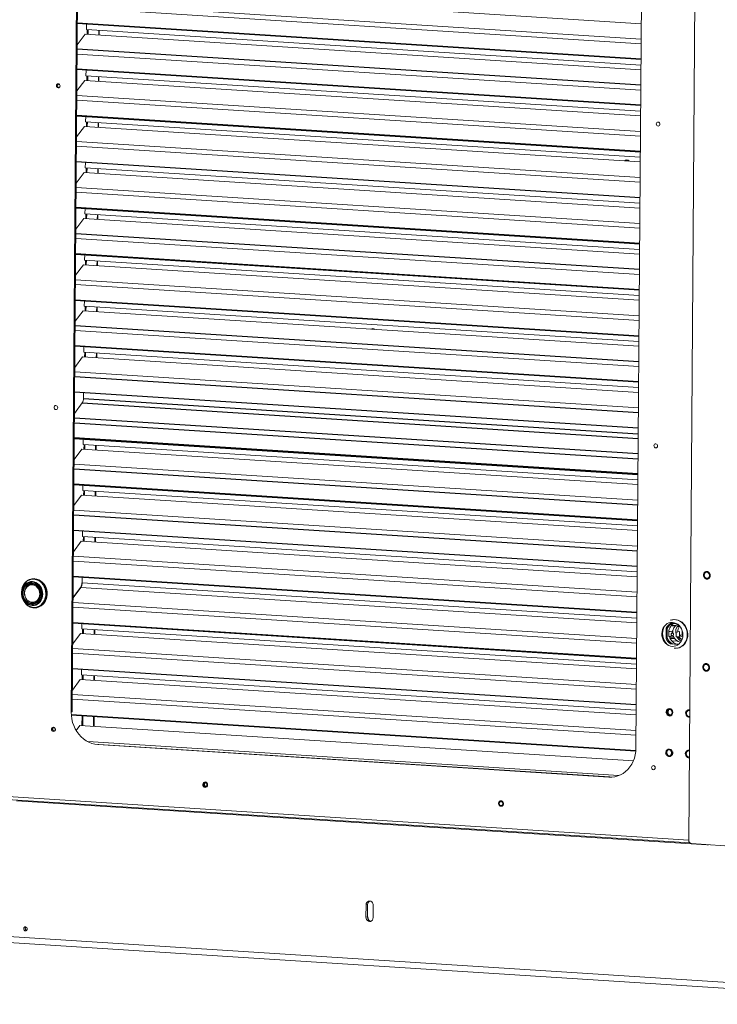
# Model space of a CAD drawing. Header units: millimetres. Extents: x -1472 to 1442, y -78 to 2620.
# Tile 50 of 102: x -140 to 538, y -77 to 880. Entities that reach past the tile are written whole.
import ezdxf

# ---------------------------------------------------------------- set-up
doc = ezdxf.new("R2010")
doc.units = ezdxf.units.MM

msp = doc.modelspace()

# ---------------------------------------------------------------- linework, layer by layer
at = {"color": 144, "linetype": 'Continuous', "lineweight": 18}
for p, q in [((520.22, 1431.54), (510.26, 82.43)), ((-90.13, 207.12), (-81.42, 1386.1)), ((-89.12, 207.29), (-80.42, 1386.27)), ((467.62, 1351.07), (458.91, 172.09)), ((-76.35, 910.62), (464.11, 876.14)), ((-84.07, 891.41), (463.97, 856.45)), ((464, 861.05), (-84.04, 896.01)), ((-84.18, 876.24), (463.85, 841.27)), ((-75.38, 875.67), (-75.42, 870.35)), ((-84.34, 855.63), (-76.68, 865.83)), ((-76.68, 865.83), (463.78, 831.35)), ((-75.42, 870.35), (463.81, 835.95)), ((-74.7, 870.3), (-74.73, 865.7)), ((-74.15, 870.27), (-74.18, 865.67)), ((-73.75, 870.24), (-73.79, 865.64)), ((-63.41, 864.98), (-63.38, 869.58)), ((-62.89, 869.55), (-62.92, 864.95)), ((-84.4, 846.62), (463.63, 811.66)), ((-84.51, 831.45), (463.52, 796.49)), ((-75.71, 830.89), (-75.75, 825.56)), ((-75.75, 825.56), (463.48, 791.16)), ((-75.03, 825.51), (-75.06, 820.92)), ((-74.48, 825.48), (-74.51, 820.88)), ((-74.08, 825.45), (-74.12, 820.86)), ((-63.74, 820.19), (-63.71, 824.79)), ((-63.22, 824.76), (-63.25, 820.16)), ((-84.67, 810.85), (-77.01, 821.04)), ((-77.01, 821.04), (463.45, 786.56)), ((463.34, 771.47), (-84.7, 806.43)), ((-84.73, 801.84), (463.3, 766.87)), ((-76.04, 786.1), (-76.08, 780.77)), ((-85, 766.06), (-77.34, 776.25)), ((-77.34, 776.25), (463.12, 741.78)), ((-76.08, 780.77), (463.15, 746.37)), ((-75.36, 780.72), (-75.39, 776.13)), ((-74.81, 780.69), (-74.84, 776.09)), ((-74.41, 780.66), (-74.45, 776.07)), ((-64.07, 775.41), (-64.04, 780)), ((-63.55, 779.97), (-63.58, 775.38)), ((-85.06, 757.05), (462.97, 722.09)), ((463.01, 726.68), (-85.03, 761.64)), ((-85.18, 741.87), (462.86, 706.91)), ((462.86, 707.27), (-85.17, 742.23)), ((-76.37, 741.31), (-76.41, 735.98)), ((-85.33, 721.27), (-77.67, 731.46)), ((-77.67, 731.46), (462.79, 696.99)), ((-76.41, 735.98), (462.82, 701.58)), ((-75.69, 735.94), (-75.72, 731.34)), ((-75.14, 735.9), (-75.18, 731.31)), ((-74.74, 735.88), (-74.78, 731.28)), ((-64.4, 730.62), (-64.37, 735.21)), ((-63.88, 735.18), (-63.91, 730.59)), ((-85.39, 712.26), (462.64, 677.3)), ((462.68, 681.89), (-85.36, 716.85)), ((-76.7, 696.52), (-76.74, 691.19)), ((-76.74, 691.19), (462.49, 656.8)), ((-76.02, 691.15), (-76.05, 686.55)), ((-75.47, 691.11), (-75.51, 686.52)), ((-75.08, 691.09), (-75.11, 686.49)), ((-64.74, 685.83), (-64.7, 690.43)), ((-64.21, 690.39), (-64.24, 685.8)), ((-85.66, 676.48), (-78, 686.68)), ((-78, 686.68), (462.46, 652.2)), ((-85.73, 667.47), (462.31, 632.51)), ((462.2, 617.7), (-85.83, 652.66)), ((-77.03, 651.73), (-77.07, 646.41)), ((-85.99, 631.69), (-78.33, 641.89)), ((-78.33, 641.89), (462.13, 607.41)), ((-77.07, 646.41), (462.16, 612.01)), ((-76.35, 646.36), (-76.38, 641.76)), ((-75.8, 646.33), (-75.84, 641.73)), ((-75.41, 646.3), (-75.44, 641.7)), ((-65.07, 641.04), (-65.03, 645.64)), ((-64.54, 645.61), (-64.57, 641.01)), ((-86.06, 622.68), (461.98, 587.72)), ((462.01, 592.32), (-86.02, 627.28)), ((461.87, 572.91), (-86.17, 607.87)), ((-77.36, 606.95), (-77.4, 601.62)), ((-86.32, 586.91), (-78.66, 597.1)), ((-78.66, 597.1), (461.8, 562.62)), ((-77.4, 601.62), (461.83, 567.22)), ((-76.68, 601.57), (-76.71, 596.98)), ((-76.13, 601.54), (-76.17, 596.94)), ((-75.74, 601.51), (-75.77, 596.92)), ((-65.4, 596.25), (-65.36, 600.85)), ((-64.87, 600.82), (-64.9, 596.22)), ((-86.39, 577.89), (461.65, 542.93)), ((-86.5, 562.72), (461.54, 527.76)), ((-77.69, 562.16), (-77.73, 556.83)), ((-77.73, 556.83), (461.5, 522.43)), ((-77.01, 556.78), (-77.05, 552.19)), ((-76.46, 556.75), (-76.5, 552.15)), ((-76.07, 556.72), (-76.1, 552.13)), ((-65.73, 551.47), (-65.69, 556.06)), ((-65.2, 556.03), (-65.23, 551.43)), ((-86.65, 542.12), (-78.99, 552.31)), ((-78.99, 552.31), (461.46, 517.84)), ((461.35, 502.74), (-86.68, 537.7)), ((461.21, 483.33), (-86.83, 518.29)), ((-86.83, 517.93), (461.21, 482.97)), ((-78.02, 517.37), (-78.06, 512.04)), ((-86.98, 497.33), (-79.32, 507.52)), ((-78.36, 472.58), (-78.39, 467.25)), ((-87.31, 452.54), (-79.65, 462.74)), ((-79.65, 462.74), (460.8, 428.26)), ((-78.39, 467.25), (460.84, 432.85)), ((-77.67, 467.21), (-77.71, 462.61)), ((-77.13, 467.17), (-77.16, 462.58)), ((-76.73, 467.15), (-76.76, 462.55)), ((-66.39, 461.89), (-66.36, 466.49)), ((-65.86, 466.45), (-65.9, 461.86)), ((460.69, 413.17), (-87.34, 448.13)), ((-78.69, 427.79), (-78.73, 422.47)), ((-78.73, 422.47), (460.51, 388.07)), ((-78, 422.42), (-78.04, 417.82)), ((-77.46, 422.39), (-77.49, 417.79)), ((-77.06, 422.36), (-77.09, 417.76)), ((-66.72, 417.1), (-66.69, 421.7)), ((-66.19, 421.67), (-66.23, 417.07)), ((-87.64, 407.75), (-79.98, 417.95)), ((-79.98, 417.95), (460.47, 383.47)), ((460.36, 368.38), (-87.68, 403.34)), ((460.22, 348.97), (-87.82, 383.93)), ((-87.82, 383.57), (460.22, 348.61)), ((-79.02, 383), (-79.06, 377.68)), ((-79.06, 377.68), (460.18, 343.28)), ((-78.33, 377.63), (-78.37, 373.04)), ((-77.79, 377.6), (-77.82, 373)), ((-77.39, 377.57), (-77.42, 372.98)), ((-67.05, 372.31), (-67.02, 376.91)), ((-66.52, 376.88), (-66.56, 372.28)), ((-87.97, 362.96), (-80.31, 373.16)), ((-80.31, 373.16), (460.14, 338.68)), ((460.03, 323.59), (-88.01, 358.55)), ((-88.04, 353.95), (460, 318.99)), ((-128.2, 336.51), (-128.76, 336.4)), ((459.89, 304.18), (-88.15, 339.14)), ((-79.35, 338.22), (-79.39, 332.89)), ((-134.03, 327.73), (-134.28, 327.69)), ((-125.48, 332.85), (-123.76, 332.74)), ((-123.04, 329.61), (-124.33, 329.39)), ((-121.52, 325.83), (-120.35, 325.75)), ((-121.48, 325.74), (-120.32, 325.66)), ((-120.61, 330.03), (-121.34, 329.9)), ((-119.01, 325.67), (-118.88, 325.66)), ((-118.98, 325.58), (-118.88, 325.57)), ((-118.86, 325.16), (-118.82, 327.02)), ((-80.64, 328.37), (459.81, 293.89)), ((-79.39, 332.89), (459.85, 298.49)), ((-122.99, 315.84), (-121.89, 315.77)), ((-121.51, 318.13), (-120.44, 318.06)), ((-120.08, 319.04), (-121.13, 319.1)), ((-121.05, 324.49), (-119.94, 324.42)), ((-120.91, 323.93), (-119.82, 323.86)), ((-120.9, 323.88), (-119.81, 323.81)), ((-120.82, 323.43), (-119.74, 323.36)), ((-120.82, 320.41), (-119.78, 320.34)), ((-120.81, 323.34), (-119.73, 323.27)), ((-120.8, 323.29), (-119.72, 323.22)), ((-120.74, 322.73), (-119.67, 322.66)), ((-119.01, 317.97), (-118.35, 317.93)), ((-118.08, 318.91), (-118.74, 318.95)), ((-118.5, 320.26), (-117.85, 320.22)), ((-118.43, 322.58), (-118.4, 322.58)), ((-124.25, 314.08), (-124.9, 314.57)), ((-124.66, 314.65), (-124.08, 314.06)), ((-124.04, 308.83), (-123.48, 308.91)), ((-123.58, 315.59), (-122.8, 315.07)), ((-121.94, 312.62), (-122.92, 312.68)), ((-121.42, 314.09), (-120.86, 313.69)), ((-120.8, 313.66), (-121.29, 314.07)), ((-120.09, 315.65), (-119.37, 315.6)), ((-88.37, 309.17), (459.67, 274.21)), ((459.7, 278.8), (-88.34, 313.76)), ((494.72, 296.93), (494.23, 296.85)), ((459.56, 259.39), (-88.48, 294.35)), ((-79.68, 293.43), (-79.72, 288.1)), ((-79.72, 288.1), (459.51, 253.7)), ((-79, 288.06), (-79.03, 283.46)), ((-78.45, 288.02), (-78.48, 283.42)), ((-78.05, 288), (-78.09, 283.4)), ((-67.71, 282.74), (-67.68, 287.33)), ((-67.18, 287.3), (-67.22, 282.71)), ((488.28, 278.66), (488.36, 288.72)), ((489.36, 288.89), (489.29, 278.83)), ((489.36, 288.84), (489.42, 289.01)), ((490.38, 290.24), (490.39, 290.65)), ((490.66, 291.02), (490.95, 291)), ((491.01, 291.44), (491.31, 291.42)), ((492.75, 293.41), (498.49, 293.04)), ((492.9, 290.88), (496.87, 290.62)), ((493.22, 291.3), (497.27, 291.04)), ((499.28, 290.47), (501.08, 290.35)), ((499.6, 290.89), (501.26, 290.78)), ((-88.64, 273.39), (-80.98, 283.58)), ((-80.98, 283.58), (459.48, 249.11)), ((490.85, 284.32), (490.89, 284.32)), ((490.89, 285.23), (490.86, 280.57)), ((490.86, 283.71), (490.88, 283.71)), ((494.19, 281.14), (490.86, 280.57)), ((490.87, 284.85), (490.89, 284.85)), ((494.23, 285.8), (490.89, 285.23)), ((490.91, 285.45), (491.87, 285.39)), ((494.19, 281.33), (494.19, 281.14)), ((494.19, 281.18), (495.19, 281.11)), ((494.23, 285.8), (494.21, 284)), ((494.21, 284.11), (494.64, 284.08)), ((494.22, 285.24), (494.65, 285.22)), ((494.22, 284.64), (494.63, 284.61)), ((497.57, 285.03), (498.93, 284.94)), ((497.59, 284.42), (497.95, 284.4)), ((497.63, 283.89), (497.95, 283.87)), ((497.71, 283.28), (497.94, 283.26)), ((497.92, 280.12), (497.95, 284.77)), ((501.25, 280.69), (497.92, 280.12)), ((501.29, 285.35), (497.95, 284.77)), ((501.25, 280.69), (501.29, 285.35)), ((503.82, 282.08), (501.86, 281.75)), ((502.73, 280.7), (504.44, 280.99)), ((503.82, 282.08), (503.85, 286.18)), ((503.83, 282.44), (504.48, 282.55)), ((504.47, 281.52), (503.95, 281.55)), ((459.37, 234.01), (-88.67, 268.97)), ((490.28, 276.94), (490.29, 277.36)), ((490.44, 276.7), (490.72, 276.69)), ((500.31, 272.92), (492.6, 273.41)), ((493.51, 276.51), (499.09, 276.15)), ((493.6, 273.59), (500.58, 273.14)), ((496.48, 269.12), (496.21, 269.14)), ((498.95, 269.25), (499.44, 269.33)), ((-88.7, 264.38), (459.34, 229.42)), ((459.23, 214.61), (-88.81, 249.57)), ((-88.81, 249.2), (459.22, 214.24)), ((-80.01, 248.64), (-80.05, 243.31)), ((-80.05, 243.31), (459.18, 208.91)), ((-79.33, 243.27), (-79.36, 238.67)), ((-78.78, 243.23), (-78.81, 238.64)), ((-78.38, 243.21), (-78.42, 238.61)), ((-68.04, 237.95), (-68.01, 242.55)), ((-67.52, 242.51), (-67.55, 237.92)), ((-88.97, 228.6), (-81.31, 238.8)), ((-81.31, 238.8), (459.15, 204.32)), ((459.04, 189.23), (-89, 224.19)), ((-89.03, 219.59), (459, 184.63)), ((-89.12, 207.29), (-90.13, 207.12)), ((458.82, 169.82), (-90.07, 204.84)), ((-79.62, 203.81), (-79.69, 193.88)), ((-79.07, 203.77), (-79.14, 193.85)), ((-78.67, 203.75), (-78.75, 193.82)), ((-68.37, 193.16), (-68.3, 203.08)), ((-67.81, 203.05), (-67.88, 193.13)), ((488.08, 207.21), (488.12, 206.42)), ((-85.24, 189.21), (-81.64, 194.01)), ((-81.64, 194.01), (456.39, 159.69)), ((442.4, 145.48), (-74.03, 178.42)), ((-63.2, 175.77), (-64.21, 175.6)), ((432.55, 143.91), (-64.21, 175.6)), ((433.55, 144.08), (-63.2, 175.77)), ((433.55, 144.08), (432.55, 143.91)), ((510.26, 82.78), (-151.68, 125)), ((-152.3, 122.34), (511.24, 80.01)), ((527.96, 78.17), (-143.39, 121)), ((512.85, 79.28), (768.2, 62.99)), ((-1059.11, 46.83), (789.9, -71.13)), ((-1056.4, 41.02), (791.24, -76.85)), ((196.43, 7.8), (196.52, 19.74)), ((196.52, 19.74), (198.07, 20.01)), ((197.99, 8.07), (198.07, 20.01)), ((203.4, 7.36), (203.49, 19.3)), ((196.43, 7.8), (197.99, 8.07))]:
    msp.add_line(p, q, dxfattribs=at)
at = {"color": 7, "linetype": 'Continuous', "lineweight": 25}
for p, q in [((463.86, 841.64), (-84.18, 876.6)), ((463.67, 816.26), (-84.37, 851.22)), ((463.53, 796.85), (-84.51, 831.81)), ((-84.85, 786.66), (463.19, 751.7)), ((463.19, 752.06), (-84.84, 787.02)), ((-85.51, 697.08), (462.53, 662.12)), ((462.53, 662.49), (-85.5, 697.45)), ((462.35, 637.11), (-85.69, 672.07)), ((-85.84, 652.3), (462.2, 617.33)), ((-86.17, 607.51), (461.87, 572.55)), ((461.68, 547.53), (-86.35, 582.49)), ((461.54, 528.12), (-86.5, 563.08)), ((-86.72, 533.11), (461.32, 498.15)), ((-79.32, 507.52), (461.13, 473.05)), ((-78.06, 512.04), (461.17, 477.64)), ((-87.05, 488.32), (460.99, 453.36)), ((461.02, 457.95), (-87.01, 492.91)), ((460.88, 438.55), (-87.16, 473.51)), ((-87.16, 473.14), (460.88, 438.18)), ((-87.38, 443.53), (460.66, 408.57)), ((460.55, 393.76), (-87.49, 428.72)), ((-87.49, 428.35), (460.55, 393.39)), ((-87.71, 398.74), (460.33, 363.78)), ((-88.15, 338.78), (459.88, 303.82)), ((-88.3, 318.18), (-80.64, 328.37)), ((-122.61, 312.9), (-121.67, 312.84)), ((-88.48, 293.99), (459.55, 259.03)), ((491.31, 291.42), (491.01, 291.44)), ((497.27, 291.04), (493.22, 291.3)), ((501.25, 290.79), (499.61, 290.89)), ((490.85, 284.41), (490.89, 284.4)), ((490.87, 284.9), (490.89, 284.9)), ((495.78, 279.75), (491.57, 280.02)), ((491.99, 278.99), (496.4, 278.71)), ((494.22, 284.69), (494.63, 284.66)), ((494.22, 284.19), (494.63, 284.17)), ((497.58, 284.47), (497.95, 284.45)), ((497.62, 283.98), (497.95, 283.95)), ((501.62, 279.38), (499.13, 279.54)), ((499.9, 278.49), (502.62, 278.31)), ((-90.05, 204.47), (458.79, 169.46))]:
    msp.add_line(p, q, dxfattribs=at)
at = {"color": 144, "linetype": 'Continuous', "lineweight": 18, "flags": 128}
for points in [[(-104.43, 815.9), (-104.29, 816.65), (-103.91, 817.27), (-103.34, 817.67), (-102.67, 817.78), (-102, 817.58), (-101.44, 817.11), (-101.07, 816.44), (-100.94, 815.67), (-101.08, 814.92), (-101.46, 814.3), (-102.03, 813.9), (-102.7, 813.8), (-103.36, 813.99), (-103.93, 814.46), (-104.3, 815.13), (-104.43, 815.9)], [(478.69, 778.7), (478.83, 779.45), (479.22, 780.07), (479.78, 780.47), (480.45, 780.58), (481.12, 780.38), (481.68, 779.92), (482.05, 779.25), (482.18, 778.48), (482.04, 777.72), (481.66, 777.1), (481.09, 776.71), (480.42, 776.6), (479.76, 776.79), (479.19, 777.26), (478.82, 777.93), (478.69, 778.7)], [(-106.74, 503.18), (-106.6, 503.93), (-106.21, 504.55), (-105.65, 504.94), (-104.98, 505.05), (-104.31, 504.86), (-103.75, 504.39), (-103.38, 503.72), (-103.25, 502.95), (-103.39, 502.2), (-103.77, 501.58), (-104.34, 501.18), (-105.01, 501.07), (-105.67, 501.27), (-106.24, 501.74), (-106.61, 502.41), (-106.74, 503.18)], [(476.39, 465.98), (476.52, 466.73), (476.91, 467.35), (477.48, 467.75), (478.14, 467.85), (478.81, 467.66), (479.37, 467.19), (479.74, 466.52), (479.87, 465.75), (479.73, 465), (479.35, 464.38), (478.78, 463.98), (478.11, 463.88), (477.45, 464.07), (476.89, 464.54), (476.51, 465.21), (476.39, 465.98)], [(-128.2, 336.51), (-127.52, 336.62), (-125.56, 336.67)], [(-125.56, 336.67), (-123.6, 336.37), (-121.7, 335.71), (-119.9, 334.71), (-118.25, 333.41), (-116.79, 331.83), (-115.56, 330.01), (-114.59, 328.01), (-113.91, 325.87), (-113.54, 323.65), (-113.47, 321.4), (-113.73, 319.19), (-114.29, 317.07), (-115.15, 315.1), (-116.27, 313.33), (-117.65, 311.8), (-119.23, 310.55), (-120.97, 309.62), (-122.84, 309.03), (-123.48, 308.91)], [(530.47, 339.94), (530.32, 340.97), (529.87, 341.9), (529.18, 342.61), (528.33, 343.02), (527.42, 343.08), (526.56, 342.77), (525.86, 342.15), (525.4, 341.28), (525.24, 340.27), (525.39, 339.24), (525.84, 338.32), (526.53, 337.61), (527.38, 337.2), (528.28, 337.14), (529.14, 337.44), (529.84, 338.06), (530.3, 338.93), (530.47, 339.94)], [(-128.05, 310.7), (-129.82, 310.99), (-131.54, 311.62), (-133.14, 312.58), (-134.59, 313.84), (-135.84, 315.36), (-136.85, 317.09), (-137.58, 318.97), (-138.03, 320.97), (-138.17, 323), (-138, 325.01), (-137.52, 326.94), (-136.76, 328.74), (-135.73, 330.33), (-134.46, 331.69), (-132.99, 332.76), (-131.37, 333.52), (-129.65, 333.93), (-127.88, 334), (-126.11, 333.71), (-124.39, 333.07), (-122.79, 332.11), (-121.34, 330.85), (-120.09, 329.34), (-119.09, 327.61), (-118.35, 325.72), (-117.9, 323.73), (-117.76, 321.7), (-117.93, 319.68), (-118.41, 317.75), (-119.17, 315.96), (-120.2, 314.36), (-121.47, 313), (-122.94, 311.93), (-124.56, 311.18), (-126.28, 310.76), (-128.05, 310.7)], [(-128.19, 311.24), (-126.46, 311.31), (-124.78, 311.73), (-123.2, 312.49), (-121.79, 313.57), (-120.58, 314.93), (-119.6, 316.53), (-118.91, 318.31), (-118.51, 320.22), (-118.41, 322.2), (-118.63, 324.18), (-119.16, 326.11), (-119.97, 327.91), (-121.04, 329.53), (-122.34, 330.92), (-123.83, 332.04), (-125.45, 332.84), (-127.16, 333.3), (-128.9, 333.41), (-130.61, 333.17), (-132.25, 332.57), (-133.75, 331.65), (-135.07, 330.43), (-136.17, 328.94), (-137, 327.25), (-137.55, 325.39), (-137.8, 323.44), (-137.74, 321.45), (-137.37, 319.49), (-136.7, 317.62), (-135.75, 315.9), (-134.56, 314.39), (-133.16, 313.13), (-131.6, 312.17), (-129.93, 311.53), (-128.19, 311.24)], [(-135.6, 322.91), (-135.46, 321.13), (-135.01, 319.39), (-134.29, 317.77), (-133.31, 316.33), (-132.11, 315.12), (-130.74, 314.19), (-129.24, 313.58), (-127.69, 313.3), (-126.13, 313.38), (-124.63, 313.8), (-123.25, 314.55), (-122.03, 315.61), (-121.03, 316.93), (-120.28, 318.45), (-119.81, 320.13), (-119.65, 321.9), (-119.79, 323.68), (-120.23, 325.42), (-120.95, 327.04), (-121.94, 328.48), (-123.14, 329.69), (-124.51, 330.62), (-126, 331.24), (-127.55, 331.51), (-129.11, 331.43), (-130.61, 331.01), (-132, 330.26), (-133.21, 329.2), (-134.21, 327.89), (-134.96, 326.36), (-135.43, 324.68), (-135.6, 322.91)], [(-135.52, 322.79), (-135.37, 321.03), (-134.9, 319.31), (-134.14, 317.73), (-133.11, 316.35), (-131.87, 315.23), (-130.46, 314.43), (-128.95, 313.96), (-127.4, 313.86), (-125.88, 314.13), (-124.46, 314.76), (-123.2, 315.72), (-122.16, 316.97), (-121.37, 318.45), (-120.88, 320.1), (-120.7, 321.85), (-120.85, 323.62), (-121.32, 325.33), (-122.08, 326.91), (-123.11, 328.29), (-124.35, 329.41), (-125.76, 330.22), (-127.28, 330.68), (-128.82, 330.78), (-130.34, 330.51), (-131.76, 329.88), (-133.02, 328.92), (-134.07, 327.68), (-134.85, 326.19), (-135.34, 324.54), (-135.52, 322.79)], [(-122.45, 315.2), (-122.87, 315.69), (-123.03, 315.89)], [(-117.79, 320.98), (-117.91, 321.24), (-118.44, 322.72)], [(-131.62, 314.75), (-132.16, 315.35), (-132.4, 315.66)], [(-129.86, 314.2), (-129.32, 313.76), (-128.98, 313.51)], [(492.32, 296.33), (493.77, 296.76), (495.71, 296.99), (497.67, 296.87), (499.61, 296.38), (501.46, 295.56), (503.2, 294.4), (504.76, 292.96), (506.1, 291.25), (507.21, 289.34), (508.03, 287.26), (508.56, 285.07), (508.78, 282.83), (508.69, 280.6), (508.28, 278.42), (507.57, 276.37), (506.57, 274.49), (505.32, 272.84), (503.83, 271.44), (502.17, 270.35), (500.35, 269.59), (498.44, 269.17), (496.48, 269.12), (496.48, 269.12)], [(493.09, 296.52), (494.26, 296.84), (494.47, 296.89)], [(494.72, 296.93), (496.2, 297.08), (498.16, 296.95), (500.1, 296.47), (501.95, 295.64), (503.69, 294.49), (505.25, 293.04), (506.59, 291.34), (507.7, 289.42), (508.52, 287.34), (509.05, 285.15), (509.27, 282.91), (509.18, 280.68), (508.77, 278.51), (508.06, 276.46), (507.06, 274.58), (505.81, 272.92), (504.33, 271.53), (502.66, 270.44), (500.84, 269.67), (499.44, 269.33)], [(494.37, 294.3), (492.59, 294.24), (490.87, 293.82), (489.25, 293.07), (487.79, 292), (486.52, 290.64), (485.49, 289.04), (484.72, 287.25), (484.25, 285.32), (484.08, 283.3), (484.22, 281.27), (484.66, 279.28), (485.4, 277.39), (486.41, 275.66), (487.66, 274.15), (489.11, 272.89), (490.71, 271.93), (492.43, 271.29), (494.2, 271), (495.97, 271.07), (497.69, 271.48), (499.31, 272.24), (500.78, 273.31), (502.04, 274.67), (503.08, 276.26), (503.84, 278.06), (504.32, 279.99), (504.49, 282), (504.35, 284.03), (503.9, 286.03), (503.16, 287.91), (502.15, 289.64), (500.91, 291.16), (499.46, 292.42), (497.85, 293.38), (496.14, 294.01), (494.37, 294.3)], [(491.36, 291.47), (492.69, 292.65), (493.82, 293.34)], [(495.48, 282.58), (495.4, 283.1), (495.15, 283.55), (494.77, 283.87), (494.32, 284), (493.87, 283.93), (493.48, 283.66), (493.22, 283.24), (493.13, 282.73), (493.22, 282.21), (493.47, 281.76), (493.85, 281.44), (494.3, 281.31), (494.75, 281.39), (495.13, 281.65), (495.39, 282.07), (495.48, 282.58)], [(529.81, 250.4), (529.66, 251.43), (529.21, 252.35), (528.52, 253.07), (527.67, 253.47), (526.76, 253.53), (525.9, 253.23), (525.2, 252.61), (524.74, 251.74), (524.58, 250.73), (524.73, 249.7), (525.17, 248.77), (525.86, 248.06), (526.72, 247.65), (527.62, 247.6), (528.48, 247.9), (529.18, 248.52), (529.64, 249.39), (529.81, 250.4)], [(-90.13, 207.12), (-89.99, 203.76), (-89.52, 200.43), (-88.74, 197.16), (-87.64, 194), (-86.24, 190.98), (-84.56, 188.14), (-82.63, 185.52), (-80.46, 183.15), (-78.08, 181.06), (-75.53, 179.28), (-72.83, 177.83), (-70.02, 176.72), (-67.13, 175.97), (-64.21, 175.6)], [(494.09, 206.83), (493.94, 207.86), (493.49, 208.79), (492.8, 209.5), (491.95, 209.91), (491.04, 209.96), (490.19, 209.66), (489.49, 209.04), (489.03, 208.17), (488.86, 207.16), (489.01, 206.13), (489.46, 205.21), (490.15, 204.49), (491, 204.09), (491.91, 204.03), (492.76, 204.33), (493.46, 204.95), (493.93, 205.82), (494.09, 206.83)], [(493.07, 204.54), (492.58, 204.46), (491.72, 204.61), (490.95, 205.1), (490.37, 205.86), (490.07, 206.81), (490.07, 207.79), (490.39, 208.69), (490.98, 209.39), (491.76, 209.78), (492.17, 209.84)], [(511.19, 208.67), (511.12, 208.68), (510.22, 208.74), (509.36, 208.44), (508.66, 207.82), (508.2, 206.95), (508.03, 205.94), (508.18, 204.91), (508.63, 203.98), (509.32, 203.27), (510.17, 202.86), (511.08, 202.8), (511.14, 202.81)], [(432.55, 143.91), (435.48, 143.91), (438.37, 144.29), (441.19, 145.04), (443.91, 146.14), (446.49, 147.6), (448.9, 149.38), (451.1, 151.47), (453.07, 153.85), (454.79, 156.47), (456.23, 159.31), (457.37, 162.33), (458.21, 165.49), (458.72, 168.76), (458.91, 172.09)], [(510.9, 169.31), (510.83, 169.33), (509.93, 169.38), (509.07, 169.08), (508.37, 168.46), (507.91, 167.59), (507.74, 166.58), (507.89, 165.55), (508.34, 164.62), (509.03, 163.91), (509.88, 163.5), (510.79, 163.45), (510.85, 163.46)], [(474.08, 153.25), (474.21, 154.01), (474.6, 154.63), (475.17, 155.02), (475.83, 155.13), (476.5, 154.94), (477.06, 154.47), (477.44, 153.8), (477.56, 153.03), (477.42, 152.28), (477.04, 151.66), (476.47, 151.26), (475.8, 151.15), (475.14, 151.35), (474.58, 151.81), (474.2, 152.48), (474.08, 153.25)], [(38.39, 136.7), (38.53, 137.46), (38.91, 138.08), (39.48, 138.47), (40.15, 138.58), (40.82, 138.39), (41.38, 137.92), (41.75, 137.25), (41.88, 136.48), (41.74, 135.73), (41.36, 135.11), (40.79, 134.71), (40.12, 134.6), (39.45, 134.8), (38.89, 135.26), (38.52, 135.93), (38.39, 136.7)], [(325.99, 118.36), (326.12, 119.11), (326.51, 119.73), (327.08, 120.13), (327.74, 120.24), (328.41, 120.04), (328.97, 119.57), (329.34, 118.9), (329.47, 118.13), (329.33, 117.38), (328.95, 116.76), (328.38, 116.36), (327.71, 116.26), (327.05, 116.45), (326.49, 116.92), (326.11, 117.59), (325.99, 118.36)], [(529.36, 78.22), (529.36, 78.22), (529.48, 78.18), (529.49, 78.15), (529.39, 78.13), (529.17, 78.12), (528.85, 78.13), (528.44, 78.14), (527.96, 78.17)], [(203.49, 19.3), (203.33, 20.54), (202.84, 21.68), (202.08, 22.61), (201.11, 23.24), (200.03, 23.5), (198.95, 23.37), (197.98, 22.87), (197.2, 22.04), (196.7, 20.96), (196.52, 19.74)], [(196.43, 7.8), (196.59, 6.56), (197.08, 5.42), (197.84, 4.49), (198.81, 3.86), (199.89, 3.6), (200.96, 3.73), (201.94, 4.23), (202.72, 5.06), (203.22, 6.14), (203.4, 7.36)], [(-132.8, -3.66), (-132.93, -2.89), (-133.3, -2.22), (-133.86, -1.75), (-134.53, -1.56), (-135.2, -1.66), (-135.76, -2.06), (-136.15, -2.68), (-136.29, -3.43), (-136.16, -4.2), (-135.79, -4.87), (-135.22, -5.34), (-134.56, -5.54), (-133.89, -5.43), (-133.32, -5.03), (-132.94, -4.41), (-132.8, -3.66)]]:
    msp.add_lwpolyline(points, dxfattribs=at)
at = {"color": 7, "linetype": 'Continuous', "lineweight": 25, "flags": 128}
for points in [[(-126.6, 308.86), (-124.66, 308.91), (-122.78, 309.32), (-120.99, 310.08), (-119.35, 311.15), (-117.89, 312.53), (-116.65, 314.16), (-115.67, 316.02), (-114.96, 318.04), (-114.56, 320.18), (-114.47, 322.39), (-114.68, 324.6), (-115.21, 326.75), (-116.02, 328.8), (-117.11, 330.69), (-118.44, 332.37), (-119.98, 333.8), (-121.68, 334.94), (-123.52, 335.76), (-125.43, 336.23), (-127.36, 336.36), (-129.28, 336.12), (-131.12, 335.54), (-132.84, 334.62), (-134.01, 333.74)], [(-125.81, 336.54), (-125.13, 336.46), (-123.2, 335.97), (-121.34, 335.15), (-119.61, 334), (-118.06, 332.55), (-116.71, 330.85), (-115.61, 328.93), (-114.78, 326.86), (-114.25, 324.67), (-114.03, 322.43), (-114.13, 320.2), (-114.54, 318.03), (-115.25, 315.98), (-116.24, 314.1), (-117.5, 312.44), (-118.98, 311.05), (-120.64, 309.96), (-120.72, 309.92)], [(-134.01, 333.74), (-134.4, 333.39), (-135.75, 331.88), (-136.87, 330.13), (-137.71, 328.19), (-138.27, 326.1), (-138.52, 323.92), (-138.45, 321.71), (-138.08, 319.51), (-137.41, 317.4), (-136.46, 315.43), (-135.24, 313.64), (-133.81, 312.08), (-132.18, 310.79), (-130.4, 309.81), (-129.3, 309.39)], [(-136.96, 322.89), (-136.78, 324.79), (-136.3, 326.6), (-135.51, 328.26), (-134.46, 329.7), (-133.18, 330.88), (-131.72, 331.74), (-130.12, 332.27), (-128.46, 332.44), (-126.78, 332.24), (-125.15, 331.68), (-123.62, 330.79), (-122.26, 329.58), (-121.11, 328.12), (-120.22, 326.45), (-119.6, 324.63), (-119.3, 322.72), (-119.31, 320.8), (-119.65, 318.94), (-120.28, 317.19), (-121.2, 315.64), (-122.38, 314.32), (-123.75, 313.29), (-125.29, 312.59), (-126.93, 312.25), (-128.61, 312.26), (-130.27, 312.64), (-131.85, 313.37), (-133.3, 314.42), (-134.57, 315.76), (-135.59, 317.34), (-136.35, 319.09), (-136.81, 320.97), (-136.96, 322.89)], [(-129.3, 309.39), (-128.53, 309.16), (-126.6, 308.86)], [(-109.04, 190.45), (-108.91, 191.21), (-108.52, 191.83), (-107.95, 192.22), (-107.29, 192.33), (-106.62, 192.14), (-106.06, 191.67), (-105.69, 191), (-105.56, 190.23), (-105.7, 189.48), (-106.08, 188.86), (-106.65, 188.46), (-107.32, 188.35), (-107.98, 188.55), (-108.54, 189.01), (-108.92, 189.68), (-109.04, 190.45)], [(493.8, 167.47), (493.65, 168.5), (493.2, 169.43), (492.51, 170.14), (491.66, 170.55), (490.75, 170.61), (489.9, 170.31), (489.2, 169.68), (488.74, 168.82), (488.57, 167.81), (488.72, 166.77), (489.17, 165.85), (489.86, 165.14), (490.71, 164.73), (491.62, 164.67), (492.47, 164.97), (493.17, 165.59), (493.63, 166.46), (493.8, 167.47)], [(41.15, 134.94), (40.79, 134.93), (40.2, 135.14), (39.71, 135.58), (39.39, 136.2), (39.3, 136.89), (39.45, 137.56), (39.82, 138.1), (40.34, 138.43), (40.54, 138.49)]]:
    msp.add_lwpolyline(points, dxfattribs=at)
at = {"color": 144, "linetype": 'Continuous', "lineweight": 18}
for centre, radius, start, end in [((-101.37, 816.01), 2.08, 122.93186, 256.48762), ((449.98, 740.5), 2.85, 44.08101, 128.61877), ((202.99, 577.02), 2.85, 44.08101, 128.61877), ((-86.03, 511.82), 7.97, 327.32363, 1.56426), ((-122.27, 323.39), 15.59, 164.39067, 187.88226), ((-122.24, 323.26), 15.6, 191.54017, 215.02587), ((500.21, 283.67), 15.82, 164.50122, 214.91826), ((500.44, 283.71), 15.57, 153.96328, 225.4562), ((497.3, 284.75), 9.78, 117.73938, 156.07135), ((500.32, 283.69), 11.87, 138.9958, 241.27681), ((498.35, 284.89), 9.84, 120.4898, 156.01552), ((501.84, 284.38), 11, 126.26811, 185.16664), ((503.19, 284.76), 8.59, 116.20837, 185.56214), ((506.8, 285), 9.28, 133.93304, 197.14891), ((508.42, 285.4), 8.85, 143.2188, 182.24002), ((498.92, 283.01), 11.5, 202.25455, 236.62644), ((499.93, 283.19), 11.5, 202.25455, 236.62644), ((501.93, 283.43), 10.92, 194.71513, 247.87998), ((503.46, 283.71), 8.68, 194.29348, 262.77497), ((506.6, 284.22), 8.82, 206.68695, 246.05408), ((508.26, 284.71), 8.52, 208.71687, 237.2931), ((502.86, 281.69), 1, 176.79638, 262.08461), ((504.86, 282.04), 1.04, 177.59966, 246.55841), ((492.86, 207.23), 3.83, 152.07409, 227.34538), ((492.22, 207.39), 2.76, 110.07569, 182.59187), ((492.43, 207.08), 2.97, 176.34242, 267.14786), ((492.62, 207.19), 3.07, 114.29411, 265.12537), ((492.63, 207.45), 2.79, 114.53153, 182.39101), ((492.83, 207.15), 3, 176.57087, 262.89265), ((-105.99, 190.57), 2.08, 122.93184, 256.48764), ((40.82, 136.71), 2.04, 153.82273, 266.17247), ((40.55, 137), 1.67, 108.71715, 158.78223), ((41.01, 136.74), 1.8, 153.13855, 275.56492), ((40.79, 137.02), 1.48, 98.13119, 159.07293), ((513.26, 82.26), 3.01, 176.79638, 262.08461), ((201.84, 20.14), 3.76, 117.03829, 181.99584), ((-132.64, -3.22), 2.12, 132.45151, 246.96797)]:
    msp.add_arc(centre, radius, start, end, dxfattribs=at)
at = {"color": 7, "linetype": 'Continuous', "lineweight": 25}
for centre, radius, start, end in [((-126.73, 325.68), 10.9, 85.15481, 138.84338), ((-87.35, 332.67), 7.97, 327.32363, 1.56426), ((-125.53, 320.11), 11.41, 241.1069, 266.03012), ((-125.64, 319.29), 10.59, 266.32907, 297.68146), ((41.05, 136.75), 2.06, 116.78634, 262.63314), ((201.98, 7.83), 4.01, 176.57017, 260.8931)]:
    msp.add_arc(centre, radius, start, end, dxfattribs=at)
at = {"color": 144, "linetype": 'Continuous', "lineweight": 18}
for points, knots in [([(447.78, 742.75), (447.94, 742.9), (448.27, 743.21), (449.05, 743.61), (450.13, 743.78), (451.2, 743.47), (451.97, 742.98), (452.29, 742.63), (452.45, 742.46)], [0, 0, 0, 0, 0.122503, 0.254604, 0.5, 0.745396, 0.877497, 1, 1, 1, 1]), ([(530.94, 340.95), (530.93, 341.01), (530.89, 341.14), (530.83, 341.33), (530.76, 341.51), (530.69, 341.69), (530.6, 341.87), (530.51, 342.04), (530.37, 342.26), (530.2, 342.5), (529.96, 342.78), (529.7, 343.02), (529.32, 343.31), (528.82, 343.59), (528.19, 343.77), (527.56, 343.8), (526.96, 343.71), (526.4, 343.49), (525.87, 343.13), (525.4, 342.66), (525.08, 342.16), (524.89, 341.71), (524.78, 341.37), (524.69, 341.01), (524.65, 340.65), (524.63, 340.3), (524.64, 339.95), (524.68, 339.6), (524.74, 339.38), (524.76, 339.26)], [0, 0, 0, 0, 0.017277, 0.03443, 0.05151, 0.068566, 0.085649, 0.10281, 0.120098, 0.152252, 0.184451, 0.217289, 0.250174, 0.315809, 0.38008, 0.440024, 0.500014, 0.559959, 0.619949, 0.68422, 0.749855, 0.782693, 0.815578, 0.847732, 0.879931, 0.910075, 0.939954, 0.969839, 1, 1, 1, 1]), ([(524.76, 339.26), (524.78, 339.2), (524.81, 339.07), (524.87, 338.88), (524.94, 338.7), (525.02, 338.52), (525.1, 338.34), (525.2, 338.17), (525.33, 337.96), (525.51, 337.71), (525.75, 337.44), (526.01, 337.19), (526.38, 336.9), (526.89, 336.63), (527.52, 336.45), (528.14, 336.41), (528.74, 336.51), (529.31, 336.73), (529.84, 337.08), (530.3, 337.56), (530.62, 338.06), (530.82, 338.5), (530.93, 338.85), (531.01, 339.21), (531.06, 339.56), (531.07, 339.92), (531.06, 340.26), (531.02, 340.61), (530.97, 340.84), (530.94, 340.95)], [0, 0, 0, 0, 0.0172769, 0.0344302, 0.0515097, 0.0685658, 0.085649, 0.1028097, 0.1200975, 0.1522516, 0.1844511, 0.2172894, 0.2501741, 0.3158091, 0.3800802, 0.4400244, 0.5000144, 0.5599587, 0.6199487, 0.6842198, 0.7498548, 0.7826931, 0.8155778, 0.8477318, 0.8799314, 0.9100752, 0.9399544, 0.9698393, 1, 1, 1, 1]), ([(530.19, 251.74), (530.17, 251.8), (530.12, 251.92), (530.05, 252.11), (529.96, 252.28), (529.87, 252.45), (529.77, 252.62), (529.66, 252.78), (529.52, 252.98), (529.32, 253.21), (529.06, 253.46), (528.78, 253.68), (528.39, 253.92), (527.86, 254.15), (527.22, 254.26), (526.6, 254.23), (526.02, 254.07), (525.47, 253.79), (524.98, 253.38), (524.55, 252.85), (524.28, 252.32), (524.12, 251.85), (524.04, 251.49), (523.99, 251.13), (523.97, 250.76), (523.98, 250.41), (524.02, 250.06), (524.09, 249.72), (524.16, 249.5), (524.2, 249.39)], [0, 0, 0, 0, 0.017277, 0.03443, 0.05151, 0.068566, 0.085649, 0.10281, 0.120098, 0.152252, 0.184451, 0.217289, 0.250174, 0.315809, 0.38008, 0.440024, 0.500014, 0.559959, 0.619949, 0.68422, 0.749855, 0.782693, 0.815578, 0.847732, 0.879931, 0.910075, 0.939954, 0.969839, 1, 1, 1, 1]), ([(524.2, 249.39), (524.22, 249.33), (524.26, 249.2), (524.34, 249.02), (524.42, 248.84), (524.51, 248.67), (524.61, 248.51), (524.72, 248.35), (524.87, 248.15), (525.06, 247.92), (525.32, 247.67), (525.6, 247.45), (526, 247.2), (526.52, 246.98), (527.16, 246.87), (527.78, 246.9), (528.37, 247.06), (528.91, 247.34), (529.4, 247.75), (529.83, 248.28), (530.1, 248.81), (530.26, 249.27), (530.34, 249.63), (530.39, 250), (530.41, 250.36), (530.4, 250.72), (530.36, 251.06), (530.29, 251.4), (530.22, 251.62), (530.19, 251.74)], [0, 0, 0, 0, 0.017277, 0.03443, 0.05151, 0.068566, 0.085649, 0.10281, 0.120098, 0.152252, 0.184451, 0.217289, 0.250174, 0.315809, 0.38008, 0.440024, 0.500014, 0.559959, 0.619949, 0.68422, 0.749855, 0.782693, 0.815578, 0.847732, 0.879931, 0.910075, 0.939954, 0.969839, 1, 1, 1, 1]), ([(488.26, 207.2), (488.28, 209.23), (489.73, 210.78), (493.28, 210.55), (494.71, 208.82), (494.69, 206.79)], [0, 0, 0, 0, 0.5, 0.5, 1, 1, 1, 1]), ([(494.69, 206.79), (494.68, 204.76), (493.22, 203.21), (489.67, 203.44), (488.25, 205.17), (488.26, 207.2)], [0, 0, 0, 0, 0.5, 0.5, 1, 1, 1, 1]), ([(511.14, 202.18), (510.97, 202.14), (510.4, 202.02), (509.59, 202.31), (508.85, 202.79), (508.34, 203.31), (507.93, 203.92), (507.53, 204.8), (507.47, 205.51), (507.43, 205.98)], [0, 0, 0, 0, 0.0947068, 0.3114855, 0.4281812, 0.5473534, 0.6665256, 0.7832214, 1, 1, 1, 1]), ([(488.09, 166.8), (487.61, 168.77), (488.59, 170.75), (492.01, 171.68), (493.79, 170.46), (494.28, 168.48)], [0, 0, 0, 0, 0.5, 0.5, 1, 1, 1, 1]), ([(510.85, 162.82), (510.68, 162.79), (510.11, 162.67), (509.3, 162.96), (508.56, 163.44), (508.05, 163.95), (507.64, 164.56), (507.24, 165.44), (507.18, 166.16), (507.14, 166.62)], [0, 0, 0, 0, 0.094707, 0.311485, 0.428181, 0.547353, 0.666526, 0.783221, 1, 1, 1, 1]), ([(42.23, 135.35), (41.96, 134.73), (41.49, 134.26), (40.33, 133.86), (39.7, 133.93), (38.59, 134.59), (38.16, 135.15), (37.75, 136.49), (37.78, 137.22), (38.04, 137.84)], [0, 0, 0, 0, 0.25, 0.25, 0.5, 0.5, 0.75, 0.75, 1, 1, 1, 1]), ([(38.04, 137.84), (38.59, 139.13), (39.97, 139.61), (42.28, 138.24), (42.77, 136.63), (42.23, 135.35)], [0, 0, 0, 0, 0.5, 0.5, 1, 1, 1, 1]), ([(329.94, 118.91), (329.92, 118.96), (329.89, 119.07), (329.84, 119.23), (329.77, 119.38), (329.7, 119.53), (329.62, 119.67), (329.47, 119.91), (329.21, 120.22), (328.81, 120.54), (328.37, 120.77), (327.92, 120.89), (327.47, 120.9), (327.04, 120.82), (326.63, 120.65), (326.26, 120.39), (325.93, 120.03), (325.67, 119.6), (325.49, 119.1), (325.42, 118.64), (325.41, 118.24), (325.44, 117.91), (325.49, 117.69), (325.52, 117.58)], [0, 0, 0, 0, 0.020146, 0.040136, 0.06005, 0.079967, 0.099967, 0.120131, 0.18508, 0.250093, 0.315043, 0.380056, 0.440011, 0.500029, 0.559984, 0.620002, 0.684951, 0.749965, 0.814914, 0.879927, 0.920044, 0.959855, 1, 1, 1, 1]), ([(325.52, 117.58), (325.53, 117.53), (325.56, 117.42), (325.62, 117.26), (325.69, 117.11), (325.76, 116.96), (325.84, 116.82), (325.99, 116.58), (326.25, 116.27), (326.64, 115.95), (327.09, 115.72), (327.54, 115.61), (327.99, 115.59), (328.42, 115.67), (328.82, 115.84), (329.2, 116.1), (329.53, 116.46), (329.79, 116.9), (329.97, 117.39), (330.04, 117.85), (330.05, 118.25), (330.01, 118.59), (329.96, 118.8), (329.94, 118.91)], [0, 0, 0, 0, 0.020146, 0.040136, 0.06005, 0.079967, 0.099967, 0.120131, 0.18508, 0.250093, 0.315043, 0.380056, 0.440011, 0.500029, 0.559984, 0.620002, 0.684951, 0.749965, 0.814914, 0.879927, 0.920044, 0.959855, 1, 1, 1, 1])]:
    msp.add_open_spline(points, degree=3, knots=knots, dxfattribs=at)
at = {"color": 7, "linetype": 'Continuous', "lineweight": 25}
for points, knots in [([(507.43, 205.98), (507.48, 206.44), (507.55, 207.14), (507.96, 207.97), (508.38, 208.53), (508.9, 208.98), (509.65, 209.36), (510.46, 209.55), (511.02, 209.36), (511.19, 209.3)], [0, 0, 0, 0, 0.2167786, 0.3334744, 0.4526466, 0.5718188, 0.6885145, 0.9052932, 1, 1, 1, 1]), ([(494.28, 168.48), (494.77, 166.51), (493.78, 164.52), (490.36, 163.59), (488.58, 164.82), (488.09, 166.8)], [0, 0, 0, 0, 0.5, 0.5, 1, 1, 1, 1]), ([(507.14, 166.62), (507.19, 167.08), (507.26, 167.79), (507.67, 168.62), (508.09, 169.18), (508.61, 169.62), (509.36, 170.01), (510.2, 170.19), (510.8, 169.98), (511, 169.91)], [0, 0, 0, 0, 0.212889, 0.327491, 0.444524, 0.561558, 0.67616, 0.889049, 1, 1, 1, 1])]:
    msp.add_open_spline(points, degree=3, knots=knots, dxfattribs=at)

doc.saveas('drawing.dxf')
